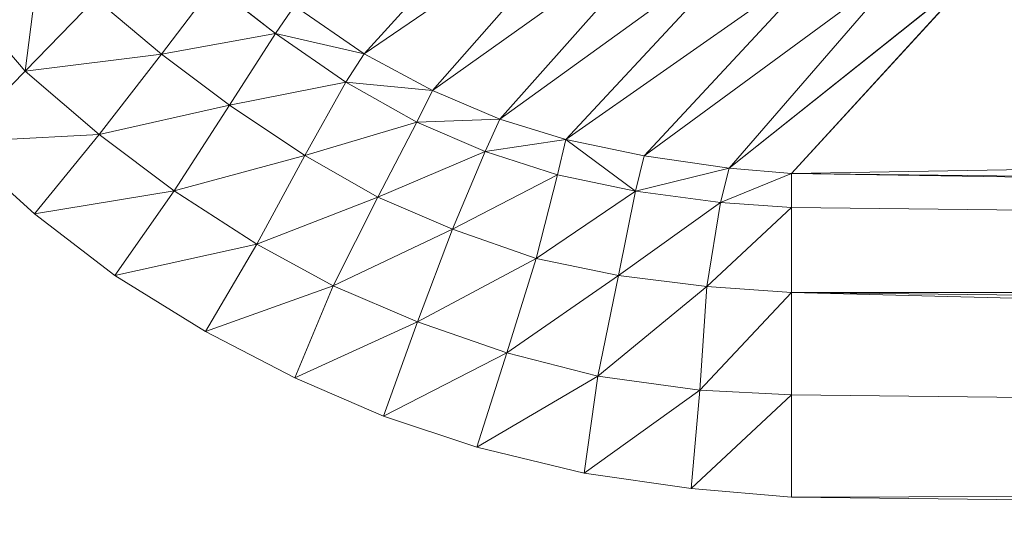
# Model space of a CAD drawing. Header units: metres. Extents: x 391.1 to 427.5, y 12.7 to 28.4.
# Tile 140 of 241: x 408.2167 to 408.2557, y 23.4085 to 23.428. Entities that reach past the tile are written whole.
import ezdxf

# ---------------------------------------------------------------- set-up
doc = ezdxf.new("R2010")
doc.units = ezdxf.units.M
doc.layers.add('02_MOBILIARIO', color=7, linetype='Continuous', lineweight=18)

# ---------------------------------------------------------------- blocks, each defined once
blk = doc.blocks.new('Family - Plats de dutxa PS-1-153501-01_TEL_PS1')
at = {"layer": '02_MOBILIARIO', "color": 253, "true_color": 0xaaaaaa}
for p, q in [((0.098635, 0.075907), (0.106078, 0.084123)), ((0.106078, 0.084123), (0.098635, 0.075907)), ((0.098635, 0.075907), (0.108633, 0.082734)), ((0.108633, 0.082734), (0.098635, 0.075907)), ((0.101344, 0.074457), (0.108633, 0.082734)), ((0.108633, 0.082734), (0.101344, 0.074457)), ((0.101344, 0.074457), (0.111338, 0.081571)), ((0.111338, 0.081571), (0.101344, 0.074457)), ((0.10401, 0.073328), (0.111338, 0.081571)), ((0.111338, 0.081571), (0.10401, 0.073328)), ((0.10401, 0.073328), (0.11423, 0.080708)), ((0.11423, 0.080708), (0.10401, 0.073328)), ((0.106628, 0.072513), (0.11423, 0.080708)), ((0.11423, 0.080708), (0.106628, 0.072513)), ((0.085896, 0.080618), (0.085222, 0.075225)), ((0.085222, 0.075225), (0.085896, 0.080618)), ((0.106628, 0.072513), (0.117235, 0.079957)), ((0.117235, 0.079957), (0.106628, 0.072513)), ((0.109721, 0.071868), (0.117235, 0.079957)), ((0.117235, 0.079957), (0.109721, 0.071868)), ((0.109721, 0.071868), (0.120128, 0.079507)), ((0.120128, 0.079507), (0.109721, 0.071868)), ((0.113086, 0.071382), (0.120128, 0.079507)), ((0.120128, 0.079507), (0.113086, 0.071382)), ((0.113086, 0.071382), (0.122975, 0.07927)), ((0.122975, 0.07927), (0.113086, 0.071382)), ((0.115559, 0.07118), (0.122975, 0.07927)), ((0.122975, 0.07927), (0.115559, 0.07118)), ((0.092689, 0.078622), (0.090615, 0.075899)), ((0.090615, 0.075899), (0.092689, 0.078622)), ((0.092689, 0.078622), (0.095127, 0.076709)), ((0.095127, 0.076709), (0.092689, 0.078622)), ((0.085222, 0.075225), (0.082717, 0.078146)), ((0.082717, 0.078146), (0.085222, 0.075225)), ((0.088009, 0.078092), (0.085222, 0.075225)), ((0.085222, 0.075225), (0.088009, 0.078092)), ((0.090615, 0.075899), (0.088009, 0.078092)), ((0.088009, 0.078092), (0.090615, 0.075899)), ((0.095882, 0.077811), (0.095127, 0.076709)), ((0.095127, 0.076709), (0.095882, 0.077811)), ((0.095882, 0.077811), (0.098635, 0.075907)), ((0.098635, 0.075907), (0.095882, 0.077811)), ((0.090615, 0.075899), (0.095127, 0.076709)), ((0.095127, 0.076709), (0.090615, 0.075899)), ((0.093312, 0.073877), (0.095127, 0.076709)), ((0.095127, 0.076709), (0.093312, 0.073877)), ((0.095127, 0.076709), (0.097919, 0.074785)), ((0.095127, 0.076709), (0.098635, 0.075907)), ((0.098635, 0.075907), (0.095127, 0.076709)), ((0.097919, 0.074785), (0.095127, 0.076709)), ((0.085222, 0.075225), (0.090615, 0.075899)), ((0.090615, 0.075899), (0.085222, 0.075225)), ((0.090615, 0.075899), (0.088143, 0.072721)), ((0.088143, 0.072721), (0.090615, 0.075899)), ((0.093312, 0.073877), (0.090615, 0.075899)), ((0.090615, 0.075899), (0.093312, 0.073877)), ((0.097919, 0.074785), (0.098635, 0.075907)), ((0.098635, 0.075907), (0.097919, 0.074785)), ((0.098635, 0.075907), (0.101344, 0.074457)), ((0.101344, 0.074457), (0.098635, 0.075907)), ((0.115559, 0.07118), (0.409997, 0.075899)), ((0.409997, 0.075899), (0.115559, 0.07118)), ((0.082461, 0.072414), (0.085222, 0.075225)), ((0.085222, 0.075225), (0.082461, 0.072414)), ((0.085222, 0.075225), (0.088143, 0.072721)), ((0.088143, 0.072721), (0.085222, 0.075225)), ((0.093312, 0.073877), (0.097919, 0.074785)), ((0.097919, 0.074785), (0.093312, 0.073877)), ((0.096294, 0.071886), (0.097919, 0.074785)), ((0.097919, 0.074785), (0.096294, 0.071886)), ((0.097919, 0.074785), (0.100727, 0.073203)), ((0.097919, 0.074785), (0.101344, 0.074457)), ((0.101344, 0.074457), (0.097919, 0.074785)), ((0.100727, 0.073203), (0.097919, 0.074785)), ((0.101344, 0.074457), (0.100727, 0.073203)), ((0.100727, 0.073203), (0.101344, 0.074457)), ((0.101344, 0.074457), (0.10401, 0.073328)), ((0.10401, 0.073328), (0.101344, 0.074457)), ((0.088143, 0.072721), (0.093312, 0.073877)), ((0.093312, 0.073877), (0.088143, 0.072721)), ((0.09112, 0.07049), (0.093312, 0.073877)), ((0.093312, 0.073877), (0.09112, 0.07049)), ((0.096294, 0.071886), (0.093312, 0.073877)), ((0.093312, 0.073877), (0.096294, 0.071886)), ((0.100727, 0.073203), (0.10401, 0.073328)), ((0.10401, 0.073328), (0.100727, 0.073203)), ((0.103432, 0.072038), (0.10401, 0.073328)), ((0.10401, 0.073328), (0.103432, 0.072038)), ((0.10401, 0.073328), (0.106628, 0.072513)), ((0.106628, 0.072513), (0.10401, 0.073328)), ((0.096294, 0.071886), (0.100727, 0.073203)), ((0.100727, 0.073203), (0.096294, 0.071886)), ((0.099184, 0.070242), (0.100727, 0.073203)), ((0.100727, 0.073203), (0.099184, 0.070242)), ((0.100727, 0.073203), (0.103432, 0.072038)), ((0.103432, 0.072038), (0.100727, 0.073203)), ((0.082461, 0.072414), (0.088143, 0.072721)), ((0.088143, 0.072721), (0.082461, 0.072414)), ((0.088143, 0.072721), (0.085589, 0.069573)), ((0.085589, 0.069573), (0.088143, 0.072721)), ((0.088143, 0.072721), (0.09112, 0.07049)), ((0.09112, 0.07049), (0.088143, 0.072721)), ((0.103432, 0.072038), (0.106628, 0.072513)), ((0.106628, 0.072513), (0.103432, 0.072038)), ((0.106288, 0.071121), (0.106628, 0.072513)), ((0.106628, 0.072513), (0.106288, 0.071121)), ((0.109721, 0.071868), (0.106628, 0.072513)), ((0.109381, 0.070476), (0.106628, 0.072513)), ((0.106628, 0.072513), (0.109381, 0.070476)), ((0.109721, 0.071868), (0.106628, 0.072513)), ((0.082461, 0.072414), (0.085589, 0.069573)), ((0.085589, 0.069573), (0.082461, 0.072414)), ((0.09112, 0.07049), (0.096294, 0.071886)), ((0.096294, 0.071886), (0.09112, 0.07049)), ((0.096294, 0.071886), (0.094387, 0.068383)), ((0.094387, 0.068383), (0.096294, 0.071886)), ((0.099184, 0.070242), (0.096294, 0.071886)), ((0.096294, 0.071886), (0.099184, 0.070242)), ((0.099184, 0.070242), (0.103432, 0.072038)), ((0.103432, 0.072038), (0.099184, 0.070242)), ((0.10214, 0.068971), (0.103432, 0.072038)), ((0.103432, 0.072038), (0.10214, 0.068971)), ((0.103432, 0.072038), (0.106288, 0.071121)), ((0.106288, 0.071121), (0.103432, 0.072038)), ((0.109381, 0.070476), (0.109721, 0.071868)), ((0.109721, 0.071868), (0.109381, 0.070476)), ((0.109721, 0.071868), (0.113086, 0.071382)), ((0.113086, 0.071382), (0.109721, 0.071868)), ((0.109381, 0.070476), (0.113086, 0.071382)), ((0.113086, 0.071382), (0.109381, 0.070476)), ((0.112746, 0.070024), (0.113086, 0.071382)), ((0.113086, 0.071382), (0.112746, 0.070024)), ((0.113086, 0.071382), (0.115559, 0.07118)), ((0.115559, 0.07118), (0.113086, 0.071382)), ((0.10214, 0.068971), (0.106288, 0.071121)), ((0.106288, 0.071121), (0.10214, 0.068971)), ((0.105446, 0.067809), (0.106288, 0.071121)), ((0.106288, 0.071121), (0.105446, 0.067809)), ((0.106288, 0.071121), (0.109381, 0.070476)), ((0.106288, 0.071121), (0.109381, 0.070476)), ((0.112746, 0.070024), (0.115559, 0.07118)), ((0.115559, 0.07118), (0.112746, 0.070024)), ((0.115559, 0.07118), (0.115559, 0.069832)), ((0.115559, 0.069832), (0.115559, 0.07118)), ((0.115559, 0.07118), (0.409997, 0.066461)), ((0.409997, 0.067809), (0.115559, 0.07118)), ((0.409997, 0.066461), (0.115559, 0.07118)), ((0.409997, 0.067809), (0.115559, 0.07118)), ((0.085589, 0.069573), (0.09112, 0.07049)), ((0.09112, 0.07049), (0.085589, 0.069573)), ((0.088762, 0.067144), (0.09112, 0.07049)), ((0.09112, 0.07049), (0.088762, 0.067144)), ((0.094387, 0.068383), (0.09112, 0.07049)), ((0.09112, 0.07049), (0.094387, 0.068383)), ((0.094387, 0.068383), (0.099184, 0.070242)), ((0.099184, 0.070242), (0.094387, 0.068383)), ((0.099184, 0.070242), (0.097415, 0.06673)), ((0.097415, 0.06673), (0.099184, 0.070242)), ((0.10214, 0.068971), (0.099184, 0.070242)), ((0.099184, 0.070242), (0.10214, 0.068971)), ((0.105446, 0.067809), (0.109381, 0.070476)), ((0.109381, 0.070476), (0.105446, 0.067809)), ((0.108701, 0.067137), (0.109381, 0.070476)), ((0.109381, 0.070476), (0.108701, 0.067137)), ((0.109381, 0.070476), (0.112746, 0.070024)), ((0.112746, 0.070024), (0.109381, 0.070476)), ((0.108701, 0.067137), (0.112746, 0.070024)), ((0.112746, 0.070024), (0.108701, 0.067137)), ((0.112201, 0.066703), (0.112746, 0.070024)), ((0.112746, 0.070024), (0.112201, 0.066703)), ((0.112201, 0.066703), (0.115559, 0.069832)), ((0.115559, 0.069832), (0.112201, 0.066703)), ((0.112746, 0.070024), (0.115559, 0.069832)), ((0.115559, 0.069832), (0.112746, 0.070024)), ((0.115559, 0.069832), (0.115559, 0.066461)), ((0.115559, 0.066461), (0.115559, 0.069832)), ((0.115559, 0.069832), (0.409997, 0.066461)), ((0.115559, 0.069832), (0.409997, 0.066461)), ((0.085589, 0.069573), (0.088762, 0.067144)), ((0.088762, 0.067144), (0.085589, 0.069573)), ((0.097415, 0.06673), (0.10214, 0.068971)), ((0.10214, 0.068971), (0.097415, 0.06673)), ((0.100747, 0.065304), (0.10214, 0.068971)), ((0.10214, 0.068971), (0.100747, 0.065304)), ((0.105446, 0.067809), (0.10214, 0.068971)), ((0.10214, 0.068971), (0.105446, 0.067809)), ((0.088762, 0.067144), (0.094387, 0.068383)), ((0.094387, 0.068383), (0.088762, 0.067144)), ((0.094387, 0.068383), (0.092362, 0.064926)), ((0.092362, 0.064926), (0.094387, 0.068383)), ((0.097415, 0.06673), (0.094387, 0.068383)), ((0.094387, 0.068383), (0.097415, 0.06673)), ((0.100747, 0.065304), (0.105446, 0.067809)), ((0.105446, 0.067809), (0.100747, 0.065304)), ((0.105446, 0.067809), (0.104282, 0.064081)), ((0.104282, 0.064081), (0.105446, 0.067809)), ((0.108701, 0.067137), (0.105446, 0.067809)), ((0.105446, 0.067809), (0.108701, 0.067137)), ((0.088762, 0.067144), (0.092362, 0.064926)), ((0.092362, 0.064926), (0.088762, 0.067144)), ((0.104282, 0.064081), (0.108701, 0.067137)), ((0.108701, 0.067137), (0.104282, 0.064081)), ((0.107891, 0.063149), (0.108701, 0.067137)), ((0.108701, 0.067137), (0.107891, 0.063149)), ((0.112201, 0.066703), (0.108701, 0.067137)), ((0.108701, 0.067137), (0.112201, 0.066703)), ((0.092362, 0.064926), (0.097415, 0.06673)), ((0.097415, 0.06673), (0.092362, 0.064926)), ((0.095896, 0.06309), (0.097415, 0.06673)), ((0.097415, 0.06673), (0.095896, 0.06309)), ((0.100747, 0.065304), (0.097415, 0.06673)), ((0.097415, 0.06673), (0.100747, 0.065304)), ((0.107891, 0.063149), (0.112201, 0.066703)), ((0.112201, 0.066703), (0.107891, 0.063149)), ((0.112201, 0.066703), (0.111928, 0.062602)), ((0.111928, 0.062602), (0.112201, 0.066703)), ((0.115559, 0.066461), (0.112201, 0.066703)), ((0.112201, 0.066703), (0.115559, 0.066461)), ((0.111928, 0.062602), (0.115559, 0.066461)), ((0.115559, 0.066461), (0.111928, 0.062602)), ((0.115559, 0.066461), (0.115559, 0.062416)), ((0.115559, 0.062416), (0.115559, 0.066461)), ((0.115559, 0.066461), (0.409997, 0.059045)), ((0.409997, 0.06309), (0.115559, 0.066461)), ((0.409997, 0.059045), (0.115559, 0.066461)), ((0.115559, 0.066461), (0.409997, 0.066461)), ((0.409997, 0.066461), (0.115559, 0.066461)), ((0.409997, 0.06309), (0.115559, 0.066461)), ((0.095896, 0.06309), (0.100747, 0.065304)), ((0.100747, 0.065304), (0.095896, 0.06309)), ((0.099408, 0.061577), (0.100747, 0.065304)), ((0.100747, 0.065304), (0.099408, 0.061577)), ((0.104282, 0.064081), (0.100747, 0.065304)), ((0.100747, 0.065304), (0.104282, 0.064081)), ((0.092362, 0.064926), (0.095896, 0.06309)), ((0.095896, 0.06309), (0.092362, 0.064926)), ((0.099408, 0.061577), (0.104282, 0.064081)), ((0.104282, 0.064081), (0.099408, 0.061577)), ((0.104282, 0.064081), (0.103103, 0.060347)), ((0.103103, 0.060347), (0.104282, 0.064081)), ((0.104282, 0.064081), (0.107891, 0.063149)), ((0.107891, 0.063149), (0.104282, 0.064081)), ((0.103103, 0.060347), (0.107891, 0.063149)), ((0.107891, 0.063149), (0.103103, 0.060347)), ((0.107344, 0.059322), (0.107891, 0.063149)), ((0.107891, 0.063149), (0.107344, 0.059322)), ((0.107891, 0.063149), (0.111928, 0.062602)), ((0.111928, 0.062602), (0.107891, 0.063149)), ((0.095896, 0.06309), (0.099408, 0.061577)), ((0.099408, 0.061577), (0.095896, 0.06309)), ((0.107344, 0.059322), (0.111928, 0.062602)), ((0.111928, 0.062602), (0.107344, 0.059322)), ((0.111586, 0.058706), (0.111928, 0.062602)), ((0.111928, 0.062602), (0.111586, 0.058706)), ((0.111586, 0.058706), (0.115559, 0.062416)), ((0.115559, 0.062416), (0.111586, 0.058706)), ((0.111928, 0.062602), (0.115559, 0.062416)), ((0.115559, 0.062416), (0.111928, 0.062602)), ((0.115559, 0.062416), (0.115559, 0.058371)), ((0.115559, 0.058371), (0.115559, 0.062416)), ((0.115559, 0.062416), (0.409997, 0.059045)), ((0.115559, 0.062416), (0.409997, 0.059045)), ((0.099408, 0.061577), (0.103103, 0.060347)), ((0.103103, 0.060347), (0.099408, 0.061577)), ((0.103103, 0.060347), (0.107344, 0.059322)), ((0.107344, 0.059322), (0.103103, 0.060347)), ((0.107344, 0.059322), (0.111586, 0.058706)), ((0.111586, 0.058706), (0.107344, 0.059322)), ((0.115559, 0.058371), (0.409997, 0.059045)), ((0.409997, 0.059045), (0.115559, 0.058371)), ((0.111586, 0.058706), (0.115559, 0.058371)), ((0.115559, 0.058371), (0.111586, 0.058706)), ((0.409997, 0.055), (0.115559, 0.058371)), ((0.409997, 0.055), (0.115559, 0.058371))]:
    blk.add_line(p, q, dxfattribs=at)
blk = doc.blocks.new('LONDR55-XX_ZZ-ARQ-CAA-M3D-Londres55_ifc-1-01_TEL_PS1')
at = {"layer": '02_MOBILIARIO', "color": 253, "lineweight": 18, "true_color": 0xaaaaaa}
blk.add_blockref('Family - Plats de dutxa PS-1-153501-01_TEL_PS1', (408.131716, 23.350737), dxfattribs=at)

msp = doc.modelspace()

# ---------------------------------------------------------------- block references
at = {"lineweight": 5}
msp.add_blockref('LONDR55-XX_ZZ-ARQ-CAA-M3D-Londres55_ifc-1-01_TEL_PS1', (0, 0), dxfattribs=at)

doc.saveas('drawing.dxf')
